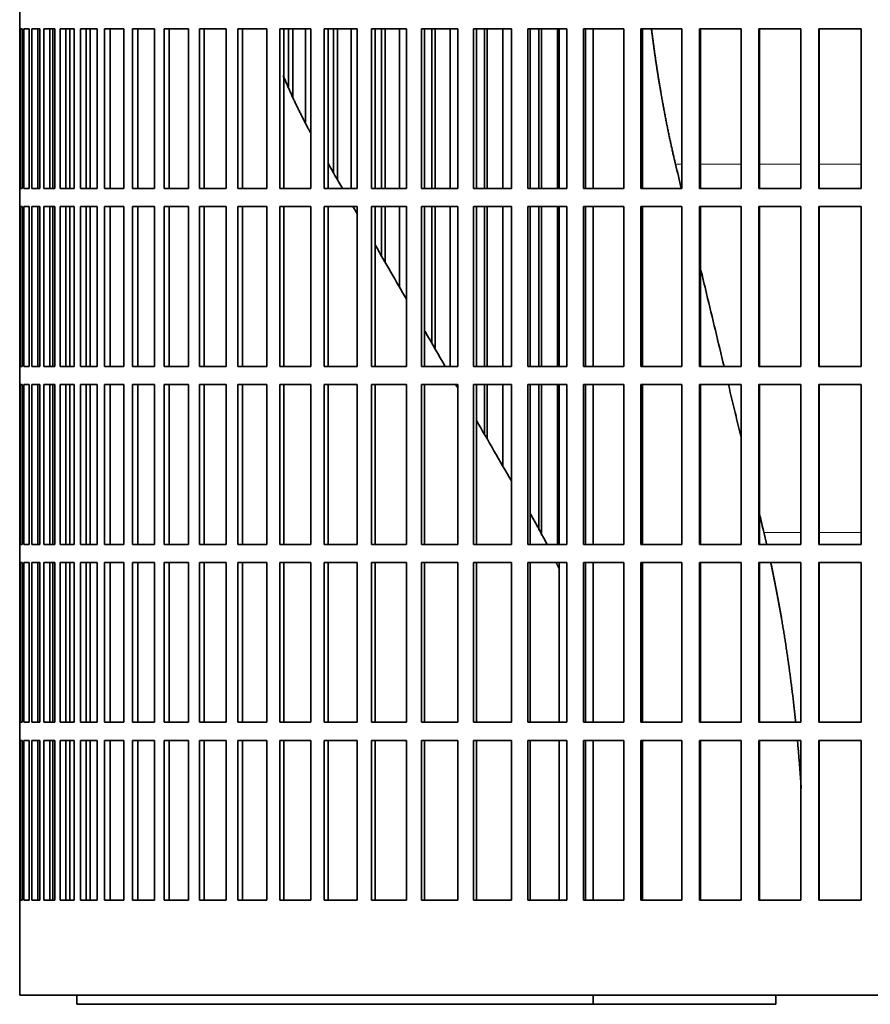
# Model space of a CAD drawing. Header units: millimetres. Extents: x 447 to 1322, y -2015 to 1714.
# Tile 19 of 31: x 945 to 1086, y -329 to -166. Entities that reach past the tile are written whole.
import ezdxf

# ---------------------------------------------------------------- set-up
doc = ezdxf.new("R2010")
doc.units = ezdxf.units.MM
doc.layers.add('VSI344-454_FILTR', color=7, linetype='Continuous')
doc.layers.add('VSI344-454_SUPPO', color=7, linetype='Continuous')

# ---------------------------------------------------------------- blocks, each defined once
blk = doc.blocks.new('SE3')
at = {"layer": 'VSI344-454_FILTR', "color": 7, "linetype": 'Continuous', "lineweight": 35}
for p, q in [((944.71, -164.72), (944.71, -167.72)), ((944.71, -167.72), (944.71, -167.72)), ((944.71, -194.22), (944.71, -167.72)), ((944.76, -194.22), (944.76, -167.72)), ((944.76, -167.72), (945.13, -167.72)), ((945.13, -194.22), (945.13, -167.72)), ((945.39, -194.22), (945.39, -167.72)), ((945.39, -167.72), (946.25, -167.72)), ((946.25, -194.22), (946.25, -167.72)), ((946.71, -194.22), (946.71, -167.72)), ((946.71, -167.72), (948.06, -167.72)), ((947.7, -194.22), (947.7, -167.72)), ((948.05, -194.22), (948.05, -167.72)), ((948.06, -194.22), (948.06, -167.72)), ((948.73, -194.22), (948.73, -167.72)), ((948.73, -167.72), (950.55, -167.72)), ((949.69, -194.22), (949.69, -167.72)), ((950.19, -194.22), (950.19, -167.72)), ((950.55, -194.22), (950.55, -167.72)), ((951.42, -194.22), (951.42, -167.72)), ((951.42, -167.72), (953.71, -167.72)), ((952.37, -194.22), (952.37, -167.72)), ((953, -194.22), (953, -167.72)), ((953.71, -194.22), (953.71, -167.72)), ((954.78, -194.22), (954.78, -167.72)), ((954.78, -167.72), (957.53, -167.72)), ((955.7, -194.22), (955.7, -167.72)), ((957.53, -194.22), (957.53, -167.72)), ((958.79, -194.22), (958.79, -167.72)), ((958.79, -167.72), (961.98, -167.72)), ((959.68, -194.22), (959.68, -167.72)), ((961.98, -194.22), (961.98, -167.72)), ((963.43, -194.22), (963.43, -167.72)), ((963.43, -167.72), (967.05, -167.72)), ((964.29, -194.22), (964.29, -167.72)), ((967.05, -194.22), (967.05, -167.72)), ((968.68, -194.22), (968.68, -167.72)), ((968.68, -167.72), (972.71, -167.72)), ((969.5, -194.22), (969.5, -167.72)), ((972.71, -194.22), (972.71, -167.72)), ((974.51, -194.22), (974.51, -167.72)), ((974.51, -167.72), (978.93, -167.72)), ((975.28, -194.22), (975.28, -167.72)), ((978.93, -194.22), (978.93, -167.72)), ((980.89, -194.22), (980.89, -167.72)), ((980.89, -167.72), (985.69, -167.72)), ((981.62, -194.22), (981.62, -167.72)), ((985.69, -194.22), (985.69, -167.72)), ((987.8, -167.72), (992.94, -167.72)), ((987.8, -194.22), (987.8, -167.72)), ((988.48, -194.22), (988.48, -167.72)), ((989.25, -177.34), (989.25, -167.72)), ((989.96, -179.06), (989.96, -167.72)), ((992.09, -183.23), (992.09, -167.72)), ((992.94, -194.22), (992.94, -167.72)), ((995.19, -167.72), (1000.66, -167.72)), ((995.19, -194.22), (995.19, -167.72)), ((995.82, -194.22), (995.82, -167.72)), ((996.74, -191.67), (996.74, -167.72)), ((997.4, -192.8), (997.4, -167.72)), ((999.66, -194.22), (999.66, -167.72)), ((1000.66, -194.22), (1000.66, -167.72)), ((1003.04, -167.72), (1008.8, -167.72)), ((1003.04, -194.22), (1003.04, -167.72)), ((1003.62, -194.22), (1003.62, -167.72)), ((1004.68, -194.22), (1004.68, -167.72)), ((1005.28, -194.22), (1005.28, -167.72)), ((1007.67, -194.22), (1007.67, -167.72)), ((1008.8, -194.22), (1008.8, -167.72)), ((1011.31, -167.72), (1017.34, -167.72)), ((1011.31, -194.22), (1011.31, -167.72)), ((1011.82, -194.22), (1011.82, -167.72)), ((1013.02, -194.22), (1013.02, -167.72)), ((1013.57, -194.22), (1013.57, -167.72)), ((1016.07, -194.22), (1016.07, -167.72)), ((1017.34, -194.22), (1017.34, -167.72)), ((1019.94, -167.72), (1026.21, -167.72)), ((1019.94, -194.22), (1019.94, -167.72)), ((1020.4, -194.22), (1020.4, -167.72)), ((1021.73, -194.22), (1021.73, -167.72)), ((1022.22, -194.22), (1022.22, -167.72)), ((1024.81, -194.22), (1024.81, -167.72)), ((1026.21, -194.22), (1026.21, -167.72)), ((1028.92, -167.72), (1035.39, -167.72)), ((1028.92, -194.22), (1028.92, -167.72)), ((1029.31, -194.22), (1029.31, -167.72)), ((1030.77, -194.22), (1030.77, -167.72)), ((1031.19, -194.22), (1031.19, -167.72)), ((1033.87, -194.22), (1033.87, -167.72)), ((1035.39, -194.22), (1035.39, -167.72)), ((1038.18, -167.72), (1044.83, -167.72)), ((1038.18, -194.22), (1038.18, -167.72)), ((1038.5, -194.22), (1038.5, -167.72)), ((1044.83, -194.22), (1044.83, -167.72)), ((1047.68, -167.72), (1054.47, -167.72)), ((1047.68, -194.22), (1047.68, -167.72)), ((1047.94, -194.22), (1047.94, -167.72)), ((1054.47, -194.22), (1054.47, -167.72)), ((1057.38, -167.72), (1064.29, -167.72)), ((1057.38, -194.22), (1057.38, -167.72)), ((1057.57, -194.22), (1057.57, -167.72)), ((1064.29, -194.22), (1064.29, -167.72)), ((1067.23, -167.72), (1074.21, -167.72)), ((1067.23, -194.22), (1067.23, -167.72)), ((1067.35, -194.22), (1067.35, -167.72)), ((1074.21, -194.22), (1074.21, -167.72)), ((1077.19, -167.72), (1084.21, -167.72)), ((1077.19, -194.22), (1077.19, -167.72)), ((1077.24, -194.22), (1077.24, -167.72)), ((1084.21, -194.22), (1084.21, -167.72)), ((944.71, -194.22), (944.71, -194.22)), ((944.71, -194.22), (944.71, -197.22)), ((944.76, -194.22), (945.13, -194.22)), ((945.39, -194.22), (946.25, -194.22)), ((946.71, -194.22), (948.06, -194.22)), ((948.73, -194.22), (950.55, -194.22)), ((951.42, -194.22), (953.71, -194.22)), ((954.78, -194.22), (957.53, -194.22)), ((958.79, -194.22), (961.98, -194.22)), ((963.43, -194.22), (967.05, -194.22)), ((968.68, -194.22), (972.71, -194.22)), ((974.51, -194.22), (978.93, -194.22)), ((980.89, -194.22), (985.69, -194.22)), ((987.8, -194.22), (992.94, -194.22)), ((995.19, -194.22), (1000.66, -194.22)), ((1003.04, -194.22), (1008.8, -194.22)), ((1011.31, -194.22), (1017.34, -194.22)), ((1019.94, -194.22), (1026.21, -194.22)), ((1028.92, -194.22), (1035.39, -194.22)), ((1038.18, -194.22), (1044.83, -194.22)), ((1047.68, -194.22), (1054.47, -194.22)), ((1057.38, -194.22), (1064.29, -194.22)), ((1067.23, -194.22), (1074.21, -194.22)), ((1077.19, -194.22), (1084.21, -194.22)), ((944.71, -197.22), (944.71, -197.22)), ((944.71, -223.72), (944.71, -197.22)), ((944.76, -223.72), (944.76, -197.22)), ((944.76, -197.22), (945.13, -197.22)), ((945.13, -223.72), (945.13, -197.22)), ((945.39, -223.72), (945.39, -197.22)), ((945.39, -197.22), (946.25, -197.22)), ((946.25, -223.72), (946.25, -197.22)), ((946.71, -223.72), (946.71, -197.22)), ((946.71, -197.22), (948.06, -197.22)), ((947.7, -223.72), (947.7, -197.22)), ((948.05, -223.72), (948.05, -197.22)), ((948.06, -223.72), (948.06, -197.22)), ((948.73, -223.72), (948.73, -197.22)), ((948.73, -197.22), (950.55, -197.22)), ((949.69, -223.72), (949.69, -197.22)), ((950.19, -223.72), (950.19, -197.22)), ((950.55, -223.72), (950.55, -197.22)), ((951.42, -223.72), (951.42, -197.22)), ((951.42, -197.22), (953.71, -197.22)), ((952.37, -223.72), (952.37, -197.22)), ((953, -223.72), (953, -197.22)), ((953.71, -223.72), (953.71, -197.22)), ((954.78, -223.72), (954.78, -197.22)), ((954.78, -197.22), (957.53, -197.22)), ((955.7, -223.72), (955.7, -197.22)), ((957.53, -223.72), (957.53, -197.22)), ((958.79, -223.72), (958.79, -197.22)), ((958.79, -197.22), (961.98, -197.22)), ((959.68, -223.72), (959.68, -197.22)), ((961.98, -223.72), (961.98, -197.22)), ((963.43, -223.72), (963.43, -197.22)), ((963.43, -197.22), (967.05, -197.22)), ((964.29, -223.72), (964.29, -197.22)), ((967.05, -223.72), (967.05, -197.22)), ((968.68, -223.72), (968.68, -197.22)), ((968.68, -197.22), (972.71, -197.22)), ((969.5, -223.72), (969.5, -197.22)), ((972.71, -223.72), (972.71, -197.22)), ((974.51, -223.72), (974.51, -197.22)), ((974.51, -197.22), (978.93, -197.22)), ((975.28, -223.72), (975.28, -197.22)), ((978.93, -223.72), (978.93, -197.22)), ((980.89, -223.72), (980.89, -197.22)), ((980.89, -197.22), (985.69, -197.22)), ((981.62, -223.72), (981.62, -197.22)), ((985.69, -223.72), (985.69, -197.22)), ((987.8, -197.22), (992.94, -197.22)), ((987.8, -223.72), (987.8, -197.22)), ((988.48, -223.72), (988.48, -197.22)), ((992.94, -223.72), (992.94, -197.22)), ((995.19, -197.22), (1000.66, -197.22)), ((995.19, -223.72), (995.19, -197.22)), ((995.82, -223.72), (995.82, -197.22)), ((1000.66, -223.72), (1000.66, -197.22)), ((1003.04, -197.22), (1008.8, -197.22)), ((1003.04, -223.72), (1003.04, -197.22)), ((1003.62, -223.72), (1003.62, -197.22)), ((1004.68, -205.41), (1004.68, -197.22)), ((1005.28, -206.46), (1005.28, -197.22)), ((1007.67, -210.59), (1007.67, -197.22)), ((1008.8, -223.72), (1008.8, -197.22)), ((1011.31, -197.22), (1017.34, -197.22)), ((1011.31, -223.72), (1011.31, -197.22)), ((1011.82, -223.72), (1011.82, -197.22)), ((1013.02, -219.86), (1013.02, -197.22)), ((1013.57, -220.81), (1013.57, -197.22)), ((1016.07, -223.72), (1016.07, -197.22)), ((1017.34, -223.72), (1017.34, -197.22)), ((1019.94, -197.22), (1026.21, -197.22)), ((1019.94, -223.72), (1019.94, -197.22)), ((1020.4, -223.72), (1020.4, -197.22)), ((1021.73, -223.72), (1021.73, -197.22)), ((1022.22, -223.72), (1022.22, -197.22)), ((1024.81, -223.72), (1024.81, -197.22)), ((1026.21, -223.72), (1026.21, -197.22)), ((1028.92, -197.22), (1035.39, -197.22)), ((1028.92, -223.72), (1028.92, -197.22)), ((1029.31, -223.72), (1029.31, -197.22)), ((1030.77, -223.72), (1030.77, -197.22)), ((1031.19, -223.72), (1031.19, -197.22)), ((1033.87, -223.72), (1033.87, -197.22)), ((1035.39, -223.72), (1035.39, -197.22)), ((1038.18, -197.22), (1044.83, -197.22)), ((1038.18, -223.72), (1038.18, -197.22)), ((1038.5, -223.72), (1038.5, -197.22)), ((1044.83, -223.72), (1044.83, -197.22)), ((1047.68, -197.22), (1054.47, -197.22)), ((1047.68, -223.72), (1047.68, -197.22)), ((1047.94, -223.72), (1047.94, -197.22)), ((1054.47, -223.72), (1054.47, -197.22)), ((1057.38, -197.22), (1064.29, -197.22)), ((1057.38, -223.72), (1057.38, -197.22)), ((1057.57, -223.72), (1057.57, -197.22)), ((1064.29, -223.72), (1064.29, -197.22)), ((1067.23, -197.22), (1074.21, -197.22)), ((1067.23, -223.72), (1067.23, -197.22)), ((1067.35, -223.72), (1067.35, -197.22)), ((1074.21, -223.72), (1074.21, -197.22)), ((1077.19, -197.22), (1084.21, -197.22)), ((1077.19, -223.72), (1077.19, -197.22)), ((1077.24, -223.72), (1077.24, -197.22)), ((1084.21, -223.72), (1084.21, -197.22)), ((944.71, -223.72), (944.71, -223.72)), ((944.71, -223.72), (944.71, -226.72)), ((944.76, -223.72), (945.13, -223.72)), ((945.39, -223.72), (946.25, -223.72)), ((946.71, -223.72), (948.06, -223.72)), ((948.73, -223.72), (950.55, -223.72)), ((951.42, -223.72), (953.71, -223.72)), ((954.78, -223.72), (957.53, -223.72)), ((958.79, -223.72), (961.98, -223.72)), ((963.43, -223.72), (967.05, -223.72)), ((968.68, -223.72), (972.71, -223.72)), ((974.51, -223.72), (978.93, -223.72)), ((980.89, -223.72), (985.69, -223.72)), ((987.8, -223.72), (992.94, -223.72)), ((995.19, -223.72), (1000.66, -223.72)), ((1003.04, -223.72), (1008.8, -223.72)), ((1011.31, -223.72), (1017.34, -223.72)), ((1019.94, -223.72), (1026.21, -223.72)), ((1028.92, -223.72), (1035.39, -223.72)), ((1038.18, -223.72), (1044.83, -223.72)), ((1047.68, -223.72), (1054.47, -223.72)), ((1057.38, -223.72), (1064.29, -223.72)), ((1067.23, -223.72), (1074.21, -223.72)), ((1077.19, -223.72), (1084.21, -223.72)), ((944.71, -226.72), (944.71, -226.72)), ((944.71, -253.22), (944.71, -226.72)), ((944.76, -253.22), (944.76, -226.72)), ((944.76, -226.72), (945.13, -226.72)), ((945.13, -253.22), (945.13, -226.72)), ((945.39, -253.22), (945.39, -226.72)), ((945.39, -226.72), (946.25, -226.72)), ((946.25, -253.22), (946.25, -226.72)), ((946.71, -253.22), (946.71, -226.72)), ((946.71, -226.72), (948.06, -226.72)), ((947.7, -253.22), (947.7, -226.72)), ((948.05, -253.22), (948.05, -226.72)), ((948.06, -253.22), (948.06, -226.72)), ((948.73, -253.22), (948.73, -226.72)), ((948.73, -226.72), (950.55, -226.72)), ((949.69, -253.22), (949.69, -226.72)), ((950.19, -253.22), (950.19, -226.72)), ((950.55, -253.22), (950.55, -226.72)), ((951.42, -253.22), (951.42, -226.72)), ((951.42, -226.72), (953.71, -226.72)), ((952.37, -253.22), (952.37, -226.72)), ((953, -253.22), (953, -226.72)), ((953.71, -253.22), (953.71, -226.72)), ((954.78, -253.22), (954.78, -226.72)), ((954.78, -226.72), (957.53, -226.72)), ((955.7, -253.22), (955.7, -226.72)), ((957.53, -253.22), (957.53, -226.72)), ((958.79, -253.22), (958.79, -226.72)), ((958.79, -226.72), (961.98, -226.72)), ((959.68, -253.22), (959.68, -226.72)), ((961.98, -253.22), (961.98, -226.72)), ((963.43, -253.22), (963.43, -226.72)), ((963.43, -226.72), (967.05, -226.72)), ((964.29, -253.22), (964.29, -226.72)), ((967.05, -253.22), (967.05, -226.72)), ((968.68, -253.22), (968.68, -226.72)), ((968.68, -226.72), (972.71, -226.72)), ((969.5, -253.22), (969.5, -226.72)), ((972.71, -253.22), (972.71, -226.72)), ((974.51, -253.22), (974.51, -226.72)), ((974.51, -226.72), (978.93, -226.72)), ((975.28, -253.22), (975.28, -226.72)), ((978.93, -253.22), (978.93, -226.72)), ((980.89, -253.22), (980.89, -226.72)), ((980.89, -226.72), (985.69, -226.72)), ((981.62, -253.22), (981.62, -226.72)), ((985.69, -253.22), (985.69, -226.72)), ((987.8, -226.72), (992.94, -226.72)), ((987.8, -253.22), (987.8, -226.72)), ((988.48, -253.22), (988.48, -226.72)), ((992.94, -253.22), (992.94, -226.72)), ((995.19, -226.72), (1000.66, -226.72)), ((995.19, -253.22), (995.19, -226.72)), ((995.82, -253.22), (995.82, -226.72)), ((1000.66, -253.22), (1000.66, -226.72)), ((1003.04, -226.72), (1008.8, -226.72)), ((1003.04, -253.22), (1003.04, -226.72)), ((1003.62, -253.22), (1003.62, -226.72)), ((1008.8, -253.22), (1008.8, -226.72)), ((1011.31, -226.72), (1017.34, -226.72)), ((1011.31, -253.22), (1011.31, -226.72)), ((1011.82, -253.22), (1011.82, -226.72)), ((1017.34, -253.22), (1017.34, -226.72)), ((1019.94, -226.72), (1026.21, -226.72)), ((1019.94, -253.22), (1019.94, -226.72)), ((1020.4, -253.22), (1020.4, -226.72)), ((1021.73, -234.95), (1021.73, -226.72)), ((1022.22, -235.79), (1022.22, -226.72)), ((1024.81, -240.29), (1024.81, -226.72)), ((1026.21, -253.22), (1026.21, -226.72)), ((1028.92, -226.72), (1035.39, -226.72)), ((1028.92, -253.22), (1028.92, -226.72)), ((1029.31, -253.22), (1029.31, -226.72)), ((1030.77, -250.88), (1030.77, -226.72)), ((1031.19, -251.69), (1031.19, -226.72)), ((1033.87, -253.22), (1033.87, -226.72)), ((1035.39, -253.22), (1035.39, -226.72)), ((1038.18, -226.72), (1044.83, -226.72)), ((1038.18, -253.22), (1038.18, -226.72)), ((1038.5, -253.22), (1038.5, -226.72)), ((1044.83, -253.22), (1044.83, -226.72)), ((1047.68, -226.72), (1054.47, -226.72)), ((1047.68, -253.22), (1047.68, -226.72)), ((1047.94, -253.22), (1047.94, -226.72)), ((1054.47, -253.22), (1054.47, -226.72)), ((1057.38, -226.72), (1064.29, -226.72)), ((1057.38, -253.22), (1057.38, -226.72)), ((1057.57, -253.22), (1057.57, -226.72)), ((1064.29, -253.22), (1064.29, -226.72)), ((1067.23, -226.72), (1074.21, -226.72)), ((1067.23, -253.22), (1067.23, -226.72)), ((1067.35, -253.22), (1067.35, -226.72)), ((1074.21, -253.22), (1074.21, -226.72)), ((1077.19, -226.72), (1084.21, -226.72)), ((1077.19, -253.22), (1077.19, -226.72)), ((1077.24, -253.22), (1077.24, -226.72)), ((1084.21, -253.22), (1084.21, -226.72)), ((944.71, -253.22), (944.71, -253.22)), ((944.71, -253.22), (944.71, -256.22)), ((944.76, -253.22), (945.13, -253.22)), ((945.39, -253.22), (946.25, -253.22)), ((946.71, -253.22), (948.06, -253.22)), ((948.73, -253.22), (950.55, -253.22)), ((951.42, -253.22), (953.71, -253.22)), ((954.78, -253.22), (957.53, -253.22)), ((958.79, -253.22), (961.98, -253.22)), ((963.43, -253.22), (967.05, -253.22)), ((968.68, -253.22), (972.71, -253.22)), ((974.51, -253.22), (978.93, -253.22)), ((980.89, -253.22), (985.69, -253.22)), ((987.8, -253.22), (992.94, -253.22)), ((995.19, -253.22), (1000.66, -253.22)), ((1003.04, -253.22), (1008.8, -253.22)), ((1011.31, -253.22), (1017.34, -253.22)), ((1019.94, -253.22), (1026.21, -253.22)), ((1028.92, -253.22), (1035.39, -253.22)), ((1038.18, -253.22), (1044.83, -253.22)), ((1047.68, -253.22), (1054.47, -253.22)), ((1057.38, -253.22), (1064.29, -253.22)), ((1067.23, -253.22), (1074.21, -253.22)), ((1077.19, -253.22), (1084.21, -253.22)), ((944.71, -256.22), (944.71, -256.22)), ((944.71, -282.72), (944.71, -256.22)), ((944.76, -282.72), (944.76, -256.22)), ((944.76, -256.22), (945.13, -256.22)), ((945.13, -282.72), (945.13, -256.22)), ((945.39, -282.72), (945.39, -256.22)), ((945.39, -256.22), (946.25, -256.22)), ((946.25, -282.72), (946.25, -256.22)), ((946.71, -282.72), (946.71, -256.22)), ((946.71, -256.22), (948.06, -256.22)), ((947.7, -282.72), (947.7, -256.22)), ((948.05, -282.72), (948.05, -256.22)), ((948.06, -282.72), (948.06, -256.22)), ((948.73, -282.72), (948.73, -256.22)), ((948.73, -256.22), (950.55, -256.22)), ((949.69, -282.72), (949.69, -256.22)), ((950.19, -282.72), (950.19, -256.22)), ((950.55, -282.72), (950.55, -256.22)), ((951.42, -282.72), (951.42, -256.22)), ((951.42, -256.22), (953.71, -256.22)), ((952.37, -282.72), (952.37, -256.22)), ((953, -282.72), (953, -256.22)), ((953.71, -282.72), (953.71, -256.22)), ((954.78, -282.72), (954.78, -256.22)), ((954.78, -256.22), (957.53, -256.22)), ((955.7, -282.72), (955.7, -256.22)), ((957.53, -282.72), (957.53, -256.22)), ((958.79, -282.72), (958.79, -256.22)), ((958.79, -256.22), (961.98, -256.22)), ((959.68, -282.72), (959.68, -256.22)), ((961.98, -282.72), (961.98, -256.22)), ((963.43, -282.72), (963.43, -256.22)), ((963.43, -256.22), (967.05, -256.22)), ((964.29, -282.72), (964.29, -256.22)), ((967.05, -282.72), (967.05, -256.22)), ((968.68, -282.72), (968.68, -256.22)), ((968.68, -256.22), (972.71, -256.22)), ((969.5, -282.72), (969.5, -256.22)), ((972.71, -282.72), (972.71, -256.22)), ((974.51, -282.72), (974.51, -256.22)), ((974.51, -256.22), (978.93, -256.22)), ((975.28, -282.72), (975.28, -256.22)), ((978.93, -282.72), (978.93, -256.22)), ((980.89, -282.72), (980.89, -256.22)), ((980.89, -256.22), (985.69, -256.22)), ((981.62, -282.72), (981.62, -256.22)), ((985.69, -282.72), (985.69, -256.22)), ((987.8, -256.22), (992.94, -256.22)), ((987.8, -282.72), (987.8, -256.22)), ((988.48, -282.72), (988.48, -256.22)), ((992.94, -282.72), (992.94, -256.22)), ((995.19, -256.22), (1000.66, -256.22)), ((995.19, -282.72), (995.19, -256.22)), ((995.82, -282.72), (995.82, -256.22)), ((1000.66, -282.72), (1000.66, -256.22)), ((1003.04, -256.22), (1008.8, -256.22)), ((1003.04, -282.72), (1003.04, -256.22)), ((1003.62, -282.72), (1003.62, -256.22)), ((1008.8, -282.72), (1008.8, -256.22)), ((1011.31, -256.22), (1017.34, -256.22)), ((1011.31, -282.72), (1011.31, -256.22)), ((1011.82, -282.72), (1011.82, -256.22)), ((1017.34, -282.72), (1017.34, -256.22)), ((1019.94, -256.22), (1026.21, -256.22)), ((1019.94, -282.72), (1019.94, -256.22)), ((1020.4, -282.72), (1020.4, -256.22)), ((1026.21, -282.72), (1026.21, -256.22)), ((1028.92, -256.22), (1035.39, -256.22)), ((1028.92, -282.72), (1028.92, -256.22)), ((1029.31, -282.72), (1029.31, -256.22)), ((1035.39, -282.72), (1035.39, -256.22)), ((1038.18, -256.22), (1044.83, -256.22)), ((1038.18, -282.72), (1038.18, -256.22)), ((1038.5, -282.72), (1038.5, -256.22)), ((1044.83, -282.72), (1044.83, -256.22)), ((1047.68, -256.22), (1054.47, -256.22)), ((1047.68, -282.72), (1047.68, -256.22)), ((1047.94, -282.72), (1047.94, -256.22)), ((1054.47, -282.72), (1054.47, -256.22)), ((1057.38, -256.22), (1064.29, -256.22)), ((1057.38, -282.72), (1057.38, -256.22)), ((1057.57, -282.72), (1057.57, -256.22)), ((1064.29, -282.72), (1064.29, -256.22)), ((1067.23, -256.22), (1074.21, -256.22)), ((1067.23, -282.72), (1067.23, -256.22)), ((1067.35, -282.72), (1067.35, -256.22)), ((1074.21, -282.72), (1074.21, -256.22)), ((1077.19, -256.22), (1084.21, -256.22)), ((1077.19, -282.72), (1077.19, -256.22)), ((1077.24, -282.72), (1077.24, -256.22)), ((1084.21, -282.72), (1084.21, -256.22)), ((944.71, -282.72), (944.71, -282.72)), ((944.71, -282.72), (944.71, -285.72)), ((944.76, -282.72), (945.13, -282.72)), ((945.39, -282.72), (946.25, -282.72)), ((946.71, -282.72), (948.06, -282.72)), ((948.73, -282.72), (950.55, -282.72)), ((951.42, -282.72), (953.71, -282.72)), ((954.78, -282.72), (957.53, -282.72)), ((958.79, -282.72), (961.98, -282.72)), ((963.43, -282.72), (967.05, -282.72)), ((968.68, -282.72), (972.71, -282.72)), ((974.51, -282.72), (978.93, -282.72)), ((980.89, -282.72), (985.69, -282.72)), ((987.8, -282.72), (992.94, -282.72)), ((995.19, -282.72), (1000.66, -282.72)), ((1003.04, -282.72), (1008.8, -282.72)), ((1011.31, -282.72), (1017.34, -282.72)), ((1019.94, -282.72), (1026.21, -282.72)), ((1028.92, -282.72), (1035.39, -282.72)), ((1038.18, -282.72), (1044.83, -282.72)), ((1047.68, -282.72), (1054.47, -282.72)), ((1057.38, -282.72), (1064.29, -282.72)), ((1067.23, -282.72), (1074.21, -282.72)), ((1077.19, -282.72), (1084.21, -282.72)), ((944.71, -285.72), (944.71, -285.72)), ((944.71, -312.22), (944.71, -285.72)), ((944.76, -312.22), (944.76, -285.72)), ((944.76, -285.72), (945.13, -285.72)), ((945.13, -312.22), (945.13, -285.72)), ((945.39, -312.22), (945.39, -285.72)), ((945.39, -285.72), (946.25, -285.72)), ((946.25, -312.22), (946.25, -285.72)), ((946.71, -312.22), (946.71, -285.72)), ((946.71, -285.72), (948.06, -285.72)), ((947.7, -312.22), (947.7, -285.72)), ((948.05, -312.22), (948.05, -285.72)), ((948.06, -312.22), (948.06, -285.72)), ((948.73, -312.22), (948.73, -285.72)), ((948.73, -285.72), (950.55, -285.72)), ((949.69, -312.22), (949.69, -285.72)), ((950.19, -312.22), (950.19, -285.72)), ((950.55, -312.22), (950.55, -285.72)), ((951.42, -312.22), (951.42, -285.72)), ((951.42, -285.72), (953.71, -285.72)), ((952.37, -312.22), (952.37, -285.72)), ((953, -312.22), (953, -285.72)), ((953.71, -312.22), (953.71, -285.72)), ((954.78, -312.22), (954.78, -285.72)), ((954.78, -285.72), (957.53, -285.72)), ((955.7, -312.22), (955.7, -285.72)), ((957.53, -312.22), (957.53, -285.72)), ((958.79, -312.22), (958.79, -285.72)), ((958.79, -285.72), (961.98, -285.72)), ((959.68, -312.22), (959.68, -285.72)), ((961.98, -312.22), (961.98, -285.72)), ((963.43, -312.22), (963.43, -285.72)), ((963.43, -285.72), (967.05, -285.72)), ((964.29, -312.22), (964.29, -285.72)), ((967.05, -312.22), (967.05, -285.72)), ((968.68, -312.22), (968.68, -285.72)), ((968.68, -285.72), (972.71, -285.72)), ((969.5, -312.22), (969.5, -285.72)), ((972.71, -312.22), (972.71, -285.72)), ((974.51, -312.22), (974.51, -285.72)), ((974.51, -285.72), (978.93, -285.72)), ((975.28, -312.22), (975.28, -285.72)), ((978.93, -312.22), (978.93, -285.72)), ((980.89, -312.22), (980.89, -285.72)), ((980.89, -285.72), (985.69, -285.72)), ((981.62, -312.22), (981.62, -285.72)), ((985.69, -312.22), (985.69, -285.72)), ((987.8, -312.22), (987.8, -285.72)), ((987.8, -285.72), (992.94, -285.72)), ((988.48, -312.22), (988.48, -285.72)), ((992.94, -312.22), (992.94, -285.72)), ((995.19, -285.72), (1000.66, -285.72)), ((995.19, -312.22), (995.19, -285.72)), ((995.82, -312.22), (995.82, -285.72)), ((1000.66, -312.22), (1000.66, -285.72)), ((1003.04, -285.72), (1008.8, -285.72)), ((1003.04, -312.22), (1003.04, -285.72)), ((1003.62, -312.22), (1003.62, -285.72)), ((1008.8, -312.22), (1008.8, -285.72)), ((1011.31, -285.72), (1017.34, -285.72)), ((1011.31, -312.22), (1011.31, -285.72)), ((1011.82, -312.22), (1011.82, -285.72)), ((1017.34, -312.22), (1017.34, -285.72)), ((1019.94, -285.72), (1026.21, -285.72)), ((1019.94, -312.22), (1019.94, -285.72)), ((1020.4, -312.22), (1020.4, -285.72)), ((1026.21, -312.22), (1026.21, -285.72)), ((1028.92, -285.72), (1035.39, -285.72)), ((1028.92, -312.22), (1028.92, -285.72)), ((1029.31, -312.22), (1029.31, -285.72)), ((1035.39, -312.22), (1035.39, -285.72)), ((1038.18, -285.72), (1044.83, -285.72)), ((1038.18, -312.22), (1038.18, -285.72)), ((1038.5, -312.22), (1038.5, -285.72)), ((1044.83, -312.22), (1044.83, -285.72)), ((1047.68, -285.72), (1054.47, -285.72)), ((1047.68, -312.22), (1047.68, -285.72)), ((1047.94, -312.22), (1047.94, -285.72)), ((1054.47, -312.22), (1054.47, -285.72)), ((1057.38, -285.72), (1064.29, -285.72)), ((1057.38, -312.22), (1057.38, -285.72)), ((1057.57, -312.22), (1057.57, -285.72)), ((1064.29, -312.22), (1064.29, -285.72)), ((1067.23, -285.72), (1074.21, -285.72)), ((1067.23, -312.22), (1067.23, -285.72)), ((1067.35, -312.22), (1067.35, -285.72)), ((1074.21, -312.22), (1074.21, -285.72)), ((1077.19, -285.72), (1084.21, -285.72)), ((1077.19, -312.22), (1077.19, -285.72)), ((1077.24, -312.22), (1077.24, -285.72)), ((1084.21, -312.22), (1084.21, -285.72)), ((944.71, -312.22), (944.71, -312.22)), ((944.71, -312.22), (944.71, -327.97)), ((944.76, -312.22), (945.13, -312.22)), ((945.39, -312.22), (946.25, -312.22)), ((946.71, -312.22), (948.06, -312.22)), ((948.73, -312.22), (950.55, -312.22)), ((951.42, -312.22), (953.71, -312.22)), ((954.78, -312.22), (957.53, -312.22)), ((958.79, -312.22), (961.98, -312.22)), ((963.43, -312.22), (967.05, -312.22)), ((968.68, -312.22), (972.71, -312.22)), ((974.51, -312.22), (978.93, -312.22)), ((980.89, -312.22), (985.69, -312.22)), ((987.8, -312.22), (992.94, -312.22)), ((995.19, -312.22), (1000.66, -312.22)), ((1003.04, -312.22), (1008.8, -312.22)), ((1011.31, -312.22), (1017.34, -312.22)), ((1019.94, -312.22), (1026.21, -312.22)), ((1028.92, -312.22), (1035.39, -312.22)), ((1038.18, -312.22), (1044.83, -312.22)), ((1047.68, -312.22), (1054.47, -312.22)), ((1057.38, -312.22), (1064.29, -312.22)), ((1067.23, -312.22), (1074.21, -312.22)), ((1077.19, -312.22), (1084.21, -312.22)), ((944.71, -327.97), (1223.52, -327.97))]:
    blk.add_line(p, q, dxfattribs=at)
at = {"layer": 'VSI344-454_SUPPO', "color": 7, "linetype": 'Continuous', "lineweight": 35}
for p, q in [((956.36, -194.22), (956.36, -167.72)), ((1034.14, -194.22), (1034.14, -167.72)), ((1039.74, -194.22), (1039.74, -167.72)), ((956.36, -223.72), (956.36, -197.22)), ((1034.14, -223.72), (1034.14, -197.22)), ((1039.74, -223.72), (1039.74, -197.22)), ((956.36, -253.22), (956.36, -226.72)), ((1034.14, -253.22), (1034.14, -226.72)), ((1039.74, -253.22), (1039.74, -226.72)), ((956.36, -282.72), (956.36, -256.22)), ((1034.14, -282.72), (1034.14, -256.22)), ((1039.74, -282.72), (1039.74, -256.22)), ((956.36, -312.22), (956.36, -285.72)), ((1034.14, -312.22), (1034.14, -285.72)), ((1039.74, -312.22), (1039.74, -285.72)), ((954.2, -329.47), (954.2, -327.97)), ((1039.74, -329.47), (1039.74, -327.97)), ((1070.04, -327.97), (1070.04, -329.47)), ((954.2, -329.47), (1039.74, -329.47)), ((1039.74, -329.47), (1070.04, -329.47))]:
    blk.add_line(p, q, dxfattribs=at)
at = {"layer": 'VSI344-454_SUPPO', "color": 4, "linetype": 'Continuous', "lineweight": 9}
for p, q in [((1053.41, -190.16), (1054.47, -190.16)), ((1057.57, -190.16), (1064.29, -190.16)), ((1067.35, -190.16), (1074.21, -190.16)), ((1077.24, -190.16), (1084.21, -190.16)), ((1074.21, -251.26), (1068.07, -251.26)), ((1084.21, -251.26), (1077.24, -251.26))]:
    blk.add_line(p, q, dxfattribs=at)
at = {"layer": 'VSI344-454_SUPPO', "color": 7, "linetype": 'Continuous', "lineweight": 35}
for points, degree, knots in [([(1053.41, -190.16), (1051.99, -184.23), (1050.91, -177.85), (1050.06, -172.9), (1049.43, -167.75)], 2, [0, 0, 0, 0.25, 0.25, 0.4436241, 0.4436241, 0.4436241]), ([(1061.46, -223.72), (1060.51, -219.75), (1059.22, -214.37), (1057.9, -208.89), (1057.57, -207.51)], 3, [0.4707547, 0.4707547, 0.4707547, 0.4707547, 0.6666667, 0.7318485, 0.7318485, 0.7318485, 0.7318485]), ([(1015.25, -223.72), (1014.14, -221.8), (1013, -219.82), (1011.85, -217.83), (1011.82, -217.78)], 3, [0.40504609, 0.40504609, 0.40504609, 0.40504609, 0.5, 0.5025164, 0.5025164, 0.5025164, 0.5025164]), ([(1064.29, -235.51), (1064.01, -234.34), (1063.31, -231.43), (1062.6, -228.49), (1062.18, -226.72)], 3, [0.2737146, 0.2737146, 0.2737146, 0.2737146, 0.3333333, 0.4212192, 0.4212192, 0.4212192, 0.4212192]), ([(1073.33, -282.7), (1073.23, -281.75), (1073.13, -280.81), (1072.27, -273.02), (1071, -265.59), (1070.17, -260.76), (1069.18, -256.16)], 2, [0.4697381, 0.4697381, 0.4697381, 0.5, 0.5, 0.75, 0.75, 0.9125116, 0.9125116, 0.9125116])]:
    blk.add_open_spline(points, degree=degree, knots=knots, dxfattribs=at)
for points, degree in [([(992.88, -184.91), (990.39, -180.34), (988.39, -175.5)], 2), ([(998.22, -194.22), (997.42, -192.84), (996.62, -191.45), (995.82, -190.07)], 3), ([(1054.39, -194.22), (1054.06, -192.87), (1053.74, -191.52), (1053.41, -190.16)], 3), ([(1000.66, -198.45), (1000.42, -198.04), (1000.19, -197.63), (999.95, -197.22)], 3), ([(1008.8, -212.55), (1007.08, -209.57), (1005.35, -206.57), (1003.62, -203.57)], 3), ([(1017.34, -227.33), (1017.22, -227.13), (1017.1, -226.92), (1016.98, -226.72)], 3), ([(1026.21, -242.71), (1024.28, -239.37), (1022.35, -236.01), (1020.4, -232.64)], 3), ([(1029.32, -248.08), (1029.31, -248.08), (1029.31, -248.07), (1029.31, -248.07)], 3), ([(1032.09, -253.16), (1030.76, -250.59), (1029.32, -248.08)], 2), ([(1068.07, -251.26), (1067.83, -250.28), (1067.59, -249.29), (1067.35, -248.29)], 3), ([(1068.52, -253.18), (1068.3, -252.22), (1068.07, -251.26)], 2), ([(1034.16, -257.35), (1033.89, -256.77), (1033.6, -256.18)], 2), ([(1074.25, -293.71), (1073.99, -289.67), (1073.62, -285.69)], 2)]:
    blk.add_open_spline(points, degree=degree, dxfattribs=at)

msp = doc.modelspace()

# ---------------------------------------------------------------- block references
msp.add_blockref('SE3', (0, 0))

doc.saveas('drawing.dxf')
